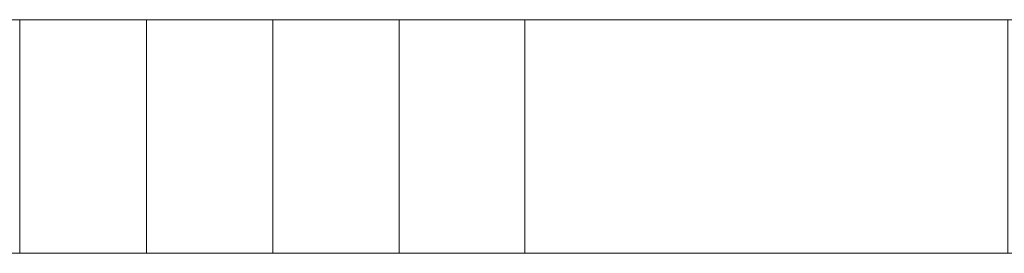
# Model space of a CAD drawing. Header units: millimetres. Extents: x -211 to 218, y -248 to 286.
# Tile 35 of 214: x -158 to -133, y -3 to 3. Entities that reach past the tile are written whole.
import ezdxf

# ---------------------------------------------------------------- set-up
doc = ezdxf.new("R2010")
doc.units = ezdxf.units.MM
doc.header["$LTSCALE"] = 25.4
doc.layers.add('None', color=7, linetype='Continuous', lineweight=9)

msp = doc.modelspace()

# ---------------------------------------------------------------- linework, layer by layer
at = {"layer": 'None', "color": 7, "linetype": 'Continuous', "lineweight": 9}
for points in [[(-158.104, 3.044, -12.686), (-158.104, -2.956, -12.686), (-161.373, -2.956, -11.763), (-161.373, 3.044, -11.763)], [(-160.197, 3.044, 18.357), (-160.197, -2.956, 18.357), (-132.721, -2.956, 13.429), (-132.721, 3.044, 13.429)], [(-154.847, 3.044, -13.591), (-154.847, -2.956, -13.591), (-158.104, -2.956, -12.686), (-158.104, 3.044, -12.686)], [(-151.602, 3.044, -14.475), (-151.602, -2.956, -14.475), (-154.847, -2.956, -13.591), (-154.847, 3.044, -13.591)], [(-148.357, 3.044, -15.34), (-148.357, -2.956, -15.34), (-151.602, -2.956, -14.475), (-151.602, 3.044, -14.475)], [(-145.125, 3.044, -16.185), (-145.125, -2.956, -16.185), (-148.357, -2.956, -15.34), (-148.357, 3.044, -15.34)], [(-125.913, 3.044, -20.836), (-125.913, -2.956, -20.836), (-145.125, -2.956, -16.185), (-145.125, 3.044, -16.185)]]:
    msp.add_3dface(points, dxfattribs=at)
for points, invisible_edges in [([(-160.328, 3.044, -1.286), (-148.357, 3.044, -15.34), (-151.602, 3.044, -14.475), (-154.847, 3.044, -13.591)], 9), ([(-160.328, 3.044, -1.286), (-145.125, 3.044, -16.185), (-148.357, 3.044, -15.34)], 9), ([(-132.595, 3.044, -10.153), (-145.125, 3.044, -16.185), (-160.328, 3.044, -1.286), (-132.721, 3.044, 13.427)], 15), ([(-154.847, 3.044, -13.591), (-158.104, 3.044, -12.686), (-160.328, 3.044, -1.286)], 10), ([(-160.197, 3.044, 18.357), (-132.721, 3.044, 13.429), (-132.721, 3.044, 13.427), (-160.328, 3.044, -1.286)], 12), ([(-125.913, 3.044, -20.836), (-145.125, 3.044, -16.185), (-132.595, 3.044, -10.153), (-126.895, 3.044, -10.153)], 10), ([(-160.328, -2.956, -1.286), (-158.104, -2.956, -12.686), (-154.847, -2.956, -13.591)], 9), ([(-154.847, -2.956, -13.591), (-151.602, -2.956, -14.475), (-148.357, -2.956, -15.34), (-160.328, -2.956, -1.286)], 12), ([(-160.328, -2.956, -1.286), (-132.721, -2.956, 13.427), (-132.721, -2.956, 13.429), (-160.197, -2.956, 18.357)], 9), ([(-148.357, -2.956, -15.34), (-145.125, -2.956, -16.185), (-160.328, -2.956, -1.286)], 10), ([(-132.721, -2.956, 13.427), (-160.328, -2.956, -1.286), (-145.125, -2.956, -16.185), (-132.595, -2.956, -10.153)], 15), ([(-126.895, -2.956, -10.153), (-132.595, -2.956, -10.153), (-145.125, -2.956, -16.185), (-125.913, -2.956, -20.836)], 10)]:
    msp.add_3dface(points, dxfattribs=dict(at, invisible_edges=invisible_edges))

doc.saveas('drawing.dxf')
